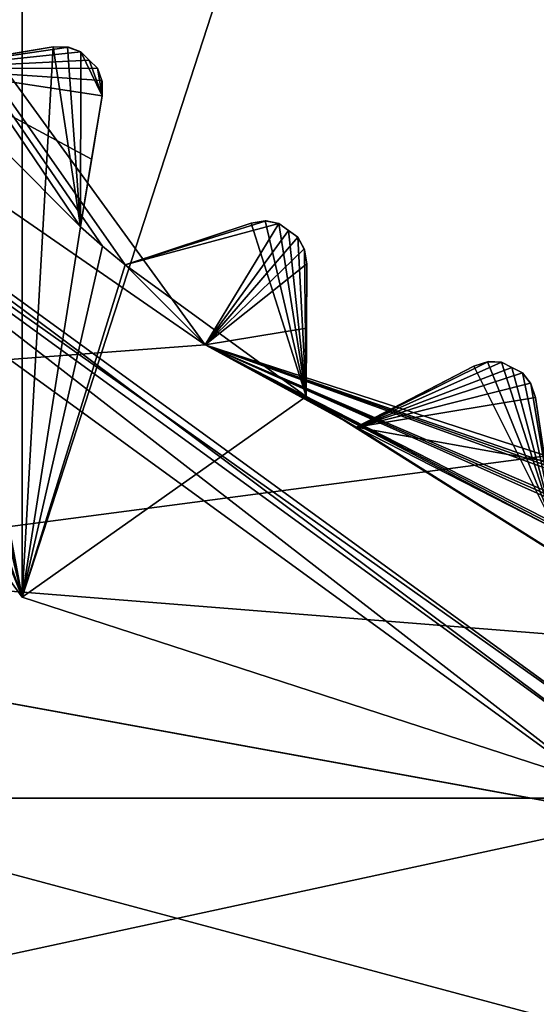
# Model space of a CAD drawing. Header units: millimetres. Extents: x -114 to 114, y -48 to 36.
# Tile 230 of 256: x 66.08 to 67.91, y -7.5 to -4.03. Entities that reach past the tile are written whole.
import ezdxf

# ---------------------------------------------------------------- set-up
doc = ezdxf.new("R2010")
doc.units = ezdxf.units.MM
doc.header["$LTSCALE"] = 65.185185
for name, color, linetype in [('2', 7, 'CONTINUOUS'), ('2786', 7, 'CONTINUOUS'), ('2841', 7, 'CONTINUOUS'), ('3026', 7, 'CONTINUOUS'), ('3028', 7, 'CONTINUOUS'), ('3030', 7, 'CONTINUOUS'), ('3032', 7, 'CONTINUOUS'), ('3034', 7, 'CONTINUOUS'), ('3101', 7, 'CONTINUOUS'), ('3102', 7, 'CONTINUOUS'), ('3103', 7, 'CONTINUOUS'), ('3104', 7, 'CONTINUOUS'), ('3105', 7, 'CONTINUOUS'), ('3106', 7, 'CONTINUOUS'), ('3107', 7, 'CONTINUOUS'), ('3108', 7, 'CONTINUOUS'), ('3109', 7, 'CONTINUOUS'), ('3110', 7, 'CONTINUOUS'), ('3111', 7, 'CONTINUOUS'), ('3345', 7, 'CONTINUOUS'), ('3346', 7, 'CONTINUOUS'), ('3347', 7, 'CONTINUOUS'), ('3410', 7, 'CONTINUOUS'), ('3411', 7, 'CONTINUOUS'), ('3412', 7, 'CONTINUOUS'), ('77', 7, 'CONTINUOUS'), ('86', 7, 'CONTINUOUS'), ('88', 7, 'CONTINUOUS')]:
    doc.layers.add(name, color=color, linetype=linetype)

msp = doc.modelspace()

# ---------------------------------------------------------------- linework, layer by layer
at = {"layer": '2', "linetype": 'CONTINUOUS'}
for points in [[(-11.6345, -6.8483, 92.5), (113, -35, 92.5), (-9.8, 0, 92.5), (-11.6345, -6.8483, 92.5)], [(-9.8, 0, 92.5), (113, -35, 92.5), (21.2746, -6.8475, 92.5), (-9.8, 0, 92.5)], [(29.3258, -4.2309, 92.5), (113, -35, 92.5), (30.7, 0, 92.5), (29.3258, -4.2309, 92.5)], [(113, -35, 92.5), (68.2746, -6.8475, 92.5), (30.7, 0, 92.5), (113, -35, 92.5)], [(68.2746, -6.8475, 92.5), (64.6742, -4.2309, 92.5), (30.7, 0, 92.5), (68.2746, -6.8475, 92.5)], [(25.7254, -6.8475, 92.5), (113, -35, 92.5), (29.3258, -4.2309, 92.5), (25.7254, -6.8475, 92.5)], [(-16.6491, -11.8641, 92.5), (113, -35, 92.5), (-11.6345, -6.8483, 92.5), (-16.6491, -11.8641, 92.5)], [(21.2746, -6.8475, 92.5), (113, -35, 92.5), (25.7254, -6.8475, 92.5), (21.2746, -6.8475, 92.5)]]:
    msp.add_3dface(points, dxfattribs=at)
at = {"layer": '2786', "linetype": 'CONTINUOUS'}
for points in [[(-50.5, -32.5, 90), (64.6742, -4.2309, 90), (68.2746, -6.8475, 90), (-50.5, -32.5, 90)], [(110.5, -32.5, 90), (-50.5, -32.5, 90), (72.7254, -6.8475, 90), (110.5, -32.5, 90)], [(-50.5, -32.5, 90), (68.2746, -6.8475, 90), (72.7254, -6.8475, 90), (-50.5, -32.5, 90)]]:
    msp.add_3dface(points, dxfattribs=at)
at = {"layer": '2841', "linetype": 'CONTINUOUS'}
for points in [[(58.7666, -6.7772, 110), (83.588, -3.5082, 110), (57.412, -3.5082, 110), (58.7666, -6.7772, 110)], [(82.2334, -6.7772, 110), (83.588, -3.5082, 110), (58.7666, -6.7772, 110), (82.2334, -6.7772, 110)], [(60.9214, -9.584, 110), (82.2334, -6.7772, 110), (58.7666, -6.7772, 110), (60.9214, -9.584, 110)], [(80.0786, -9.584, 110), (82.2334, -6.7772, 110), (60.9214, -9.584, 110), (80.0786, -9.584, 110)]]:
    msp.add_3dface(points, dxfattribs=at)
at = {"layer": '3026', "linetype": 'CONTINUOUS'}
for points in [[(66.0917, 6.0677, 108), (70.5, 7.5, 108), (66.0917, -6.0677, 108), (66.0917, 6.0677, 108)], [(66.0917, -6.0677, 108), (70.5, 7.5, 108), (70.5, -7.5, 108), (66.0917, -6.0677, 108)], [(63.367, -2.3175, 108), (66.0917, 6.0677, 108), (66.0917, -6.0677, 108), (63.367, -2.3175, 108)]]:
    msp.add_3dface(points, dxfattribs=at)
at = {"layer": '3028', "linetype": 'CONTINUOUS'}
for points in [[(63.367, -2.3175, 106), (66.0917, -6.0677, 106), (64.5945, -2.3341, 106), (63.367, -2.3175, 106)], [(64.5945, -2.3341, 106), (66.0917, -6.0677, 106), (64.6334, -2.43, 106), (64.5945, -2.3341, 106)], [(64.6334, -2.43, 106), (66.0917, -6.0677, 106), (64.6738, -2.5254, 106), (64.6334, -2.43, 106)], [(64.6738, -2.5254, 106), (66.0917, -6.0677, 106), (65.0324, -3.2291, 106), (64.6738, -2.5254, 106)], [(65.0324, -3.2291, 106), (66.0917, -6.0677, 106), (65.0857, -3.3179, 106), (65.0324, -3.2291, 106)], [(65.0857, -3.3179, 106), (66.0917, -6.0677, 106), (65.1405, -3.4057, 106), (65.0857, -3.3179, 106)], [(65.1405, -3.4057, 106), (66.0917, -6.0677, 106), (65.6048, -4.0447, 106), (65.1405, -3.4057, 106)], [(65.6048, -4.0447, 106), (66.0917, -6.0677, 106), (65.6714, -4.124, 106), (65.6048, -4.0447, 106)], [(65.6714, -4.124, 106), (66.0917, -6.0677, 106), (65.7393, -4.2022, 106), (65.6714, -4.124, 106)], [(65.7393, -4.2022, 106), (66.0917, -6.0677, 106), (66.2017, -4.1258, 106), (65.7393, -4.2022, 106)], [(66.2017, -4.1258, 106), (66.0917, -6.0677, 106), (66.2978, -4.7607, 106), (66.2017, -4.1258, 106)], [(66.2519, -4.126, 106), (66.2017, -4.1258, 106), (66.2978, -4.7607, 106), (66.2519, -4.126, 106)], [(66.2991, -4.1427, 106), (66.2519, -4.126, 106), (66.2978, -4.7607, 106), (66.2991, -4.1427, 106)], [(66.3742, -4.2983, 106), (66.2991, -4.1427, 106), (66.2978, -4.7607, 106), (66.3742, -4.2983, 106)], [(66.3281, -4.1719, 106), (66.2991, -4.1427, 106), (66.3742, -4.2983, 106), (66.3281, -4.1719, 106)], [(66.3573, -4.2009, 106), (66.3281, -4.1719, 106), (66.3742, -4.2983, 106), (66.3573, -4.2009, 106)], [(66.374, -4.2481, 106), (66.3573, -4.2009, 106), (66.3742, -4.2983, 106), (66.374, -4.2481, 106)], [(66.9001, -4.7474, 106), (66.4553, -4.8952, 106), (67.0943, -5.3595, 106), (66.9001, -4.7474, 106)], [(66.9496, -4.7398, 106), (66.9001, -4.7474, 106), (67.0943, -5.3595, 106), (66.9496, -4.7398, 106)], [(66.9988, -4.7489, 106), (66.9496, -4.7398, 106), (67.0943, -5.3595, 106), (66.9988, -4.7489, 106)], [(67.0321, -4.7732, 106), (66.9988, -4.7489, 106), (67.0943, -5.3595, 106), (67.0321, -4.7732, 106)], [(66.2978, -4.7607, 106), (66.0917, -6.0677, 106), (66.376, -4.8286, 106), (66.2978, -4.7607, 106)], [(67.0655, -4.7973, 106), (67.0321, -4.7732, 106), (67.0943, -5.3595, 106), (67.0655, -4.7973, 106)], [(66.376, -4.8286, 106), (66.0917, -6.0677, 106), (66.4553, -4.8952, 106), (66.376, -4.8286, 106)], [(67.0893, -4.8413, 106), (67.0655, -4.7973, 106), (67.0943, -5.3595, 106), (67.0893, -4.8413, 106)], [(67.0974, -4.8908, 106), (67.0893, -4.8413, 106), (67.0943, -5.3595, 106), (67.0974, -4.8908, 106)], [(66.4553, -4.8952, 106), (66.0917, -6.0677, 106), (67.0943, -5.3595, 106), (66.4553, -4.8952, 106)], [(67.7348, -5.2368, 106), (67.6871, -5.2521, 106), (67.9746, -5.8262, 106), (67.7348, -5.2368, 106)], [(67.7848, -5.2381, 106), (67.7348, -5.2368, 106), (67.9746, -5.8262, 106), (67.7848, -5.2381, 106)], [(67.8215, -5.2569, 106), (67.7848, -5.2381, 106), (67.9746, -5.8262, 106), (67.8215, -5.2569, 106)], [(67.6871, -5.2521, 106), (67.2709, -5.4676, 106), (67.9746, -5.8262, 106), (67.6871, -5.2521, 106)], [(67.8582, -5.2755, 106), (67.8215, -5.2569, 106), (67.9746, -5.8262, 106), (67.8582, -5.2755, 106)], [(67.8887, -5.3153, 106), (67.8582, -5.2755, 106), (67.9746, -5.8262, 106), (67.8887, -5.3153, 106)], [(67.9043, -5.3628, 106), (67.8887, -5.3153, 106), (67.9746, -5.8262, 106), (67.9043, -5.3628, 106)], [(66.0917, -6.0677, 106), (70.5, -7.5, 106), (67.0943, -5.3595, 106), (66.0917, -6.0677, 106)], [(67.0943, -5.3595, 106), (70.5, -7.5, 106), (67.1821, -5.4143, 106), (67.0943, -5.3595, 106)], [(67.1821, -5.4143, 106), (70.5, -7.5, 106), (67.2709, -5.4676, 106), (67.1821, -5.4143, 106)], [(67.2709, -5.4676, 106), (70.5, -7.5, 106), (67.9746, -5.8262, 106), (67.2709, -5.4676, 106)]]:
    msp.add_3dface(points, dxfattribs=at)
at = {"layer": '3030', "linetype": 'CONTINUOUS'}
for points in [[(60.7572, -5.625, 93.5), (59.25, 0, 93.5), (66.7381, -5.1776, 93.5), (60.7572, -5.625, 93.5)], [(66.7381, -5.1776, 93.5), (59.25, 0, 93.5), (64.4132, -1.9776, 93.5), (66.7381, -5.1776, 93.5)], [(70.5, -6.4, 93.5), (60.7572, -5.625, 93.5), (66.7381, -5.1776, 93.5), (70.5, -6.4, 93.5)], [(64.8751, -9.7428, 93.5), (60.7572, -5.625, 93.5), (76.1249, -9.7428, 93.5), (64.8751, -9.7428, 93.5)], [(76.1249, -9.7428, 93.5), (60.7572, -5.625, 93.5), (70.5, -6.4, 93.5), (76.1249, -9.7428, 93.5)]]:
    msp.add_3dface(points, dxfattribs=at)
at = {"layer": '3032', "linetype": 'CONTINUOUS'}
for points in [[(63.367, -2.3175, 108), (66.0917, -6.0677, 108), (63.367, -2.3175, 106), (63.367, -2.3175, 108)], [(66.0917, -6.0677, 108), (66.0917, -6.0677, 106), (63.367, -2.3175, 106), (66.0917, -6.0677, 108)], [(66.0917, -6.0677, 108), (70.5, -7.5, 108), (66.0917, -6.0677, 106), (66.0917, -6.0677, 108)], [(70.5, -7.5, 108), (70.5, -7.5, 106), (66.0917, -6.0677, 106), (70.5, -7.5, 108)]]:
    msp.add_3dface(points, dxfattribs=at)
at = {"layer": '3034', "linetype": 'CONTINUOUS'}
for points in [[(66.7381, -5.1776, 93.5), (64.4132, -1.9776, 93.5), (66.4553, -4.8952, 93.55), (66.7381, -5.1776, 93.5)], [(66.4553, -4.8952, 93.55), (64.4132, -1.9776, 93.5), (66.376, -4.8286, 93.55), (66.4553, -4.8952, 93.55)], [(66.376, -4.8286, 93.55), (64.4132, -1.9776, 93.5), (66.2978, -4.7607, 93.55), (66.376, -4.8286, 93.55)], [(66.2978, -4.7607, 93.55), (64.4132, -1.9776, 93.5), (65.7393, -4.2022, 93.55), (66.2978, -4.7607, 93.55)], [(66.2017, -4.1258, 93.942), (66.2553, -4.1267, 93.9799), (65.7393, -4.2022, 93.55), (66.2017, -4.1258, 93.942)], [(65.9778, -4.1628, 93.7535), (66.2017, -4.1258, 93.942), (65.7393, -4.2022, 93.55), (65.9778, -4.1628, 93.7535)], [(66.2553, -4.1267, 93.9799), (66.2991, -4.1427, 94), (65.7393, -4.2022, 93.55), (66.2553, -4.1267, 93.9799)], [(66.2991, -4.1427, 94), (66.3281, -4.1719, 94), (65.7393, -4.2022, 93.55), (66.2991, -4.1427, 94)], [(66.3281, -4.1719, 94), (66.3573, -4.2009, 94), (65.7393, -4.2022, 93.55), (66.3281, -4.1719, 94)], [(66.3573, -4.2009, 94), (66.3733, -4.2448, 93.9799), (65.7393, -4.2022, 93.55), (66.3573, -4.2009, 94)], [(66.3372, -4.5221, 93.7536), (66.2978, -4.7607, 93.55), (65.7393, -4.2022, 93.55), (66.3372, -4.5221, 93.7536)], [(66.3742, -4.2983, 93.942), (66.3372, -4.5221, 93.7536), (65.7393, -4.2022, 93.55), (66.3742, -4.2983, 93.942)], [(66.3733, -4.2448, 93.9799), (66.3742, -4.2983, 93.942), (65.7393, -4.2022, 93.55), (66.3733, -4.2448, 93.9799)], [(66.9531, -4.7399, 93.9799), (66.9988, -4.7489, 94), (66.4553, -4.8952, 93.55), (66.9531, -4.7399, 93.9799)], [(66.9001, -4.7474, 93.942), (66.9531, -4.7399, 93.9799), (66.4553, -4.8952, 93.55), (66.9001, -4.7474, 93.942)], [(66.6847, -4.819, 93.7535), (66.9001, -4.7474, 93.942), (66.4553, -4.8952, 93.55), (66.6847, -4.819, 93.7535)], [(66.9988, -4.7489, 94), (66.7381, -5.1776, 93.5), (66.4553, -4.8952, 93.55), (66.9988, -4.7489, 94)], [(67.0321, -4.7732, 94), (66.7381, -5.1776, 93.5), (66.9988, -4.7489, 94), (67.0321, -4.7732, 94)], [(67.0655, -4.7973, 94), (66.7381, -5.1776, 93.5), (67.0321, -4.7732, 94), (67.0655, -4.7973, 94)], [(67.0882, -4.838, 93.9799), (66.7381, -5.1776, 93.5), (67.0655, -4.7973, 94), (67.0882, -4.838, 93.9799)], [(67.0974, -4.8908, 93.942), (66.7381, -5.1776, 93.5), (67.0882, -4.838, 93.9799), (67.0974, -4.8908, 93.942)], [(67.0959, -5.1177, 93.7536), (66.7381, -5.1776, 93.5), (67.0974, -4.8908, 93.942), (67.0959, -5.1177, 93.7536)], [(67.0943, -5.3595, 93.55), (66.7381, -5.1776, 93.5), (67.0959, -5.1177, 93.7536), (67.0943, -5.3595, 93.55)], [(70.5, -6.4, 93.5), (66.7381, -5.1776, 93.5), (70.1051, -6.3377, 93.55), (70.5, -6.4, 93.5)], [(70.1051, -6.3377, 93.55), (66.7381, -5.1776, 93.5), (70.0018, -6.3304, 93.55), (70.1051, -6.3377, 93.55)], [(70.0018, -6.3304, 93.55), (66.7381, -5.1776, 93.5), (69.8986, -6.3215, 93.55), (70.0018, -6.3304, 93.55)], [(69.8986, -6.3215, 93.55), (66.7381, -5.1776, 93.5), (69.1185, -6.1979, 93.55), (69.8986, -6.3215, 93.55)], [(69.1185, -6.1979, 93.55), (66.7381, -5.1776, 93.5), (69.0176, -6.1745, 93.55), (69.1185, -6.1979, 93.55)], [(69.0176, -6.1745, 93.55), (66.7381, -5.1776, 93.5), (68.9171, -6.1496, 93.55), (69.0176, -6.1745, 93.55)], [(68.9171, -6.1496, 93.55), (66.7381, -5.1776, 93.5), (68.1659, -5.9055, 93.55), (68.9171, -6.1496, 93.55)], [(68.1659, -5.9055, 93.55), (66.7381, -5.1776, 93.5), (68.07, -5.8666, 93.55), (68.1659, -5.9055, 93.55)], [(68.07, -5.8666, 93.55), (66.7381, -5.1776, 93.5), (67.9746, -5.8262, 93.55), (68.07, -5.8666, 93.55)], [(67.9746, -5.8262, 93.55), (66.7381, -5.1776, 93.5), (67.2709, -5.4676, 93.55), (67.9746, -5.8262, 93.55)], [(67.2709, -5.4676, 93.55), (66.7381, -5.1776, 93.5), (67.1821, -5.4143, 93.55), (67.2709, -5.4676, 93.55)], [(67.1821, -5.4143, 93.55), (66.7381, -5.1776, 93.5), (67.0943, -5.3595, 93.55), (67.1821, -5.4143, 93.55)], [(67.7382, -5.2364, 93.9799), (67.7848, -5.2381, 94), (67.2709, -5.4676, 93.55), (67.7382, -5.2364, 93.9799)], [(67.6871, -5.2521, 93.942), (67.7382, -5.2364, 93.9799), (67.2709, -5.4676, 93.55), (67.6871, -5.2521, 93.942)], [(67.7848, -5.2381, 94), (67.8215, -5.2569, 94), (67.2709, -5.4676, 93.55), (67.7848, -5.2381, 94)], [(67.4855, -5.3565, 93.7535), (67.6871, -5.2521, 93.942), (67.2709, -5.4676, 93.55), (67.4855, -5.3565, 93.7535)], [(67.8215, -5.2569, 94), (67.8582, -5.2755, 94), (67.2709, -5.4676, 93.55), (67.8215, -5.2569, 94)], [(67.8582, -5.2755, 94), (67.887, -5.3122, 93.9799), (67.2709, -5.4676, 93.55), (67.8582, -5.2755, 94)], [(67.887, -5.3122, 93.9799), (67.9043, -5.3628, 93.942), (67.2709, -5.4676, 93.55), (67.887, -5.3122, 93.9799)], [(67.9043, -5.3628, 93.942), (67.9384, -5.5872, 93.7536), (67.2709, -5.4676, 93.55), (67.9043, -5.3628, 93.942)], [(67.9384, -5.5872, 93.7536), (67.9746, -5.8262, 93.55), (67.2709, -5.4676, 93.55), (67.9384, -5.5872, 93.7536)]]:
    msp.add_3dface(points, dxfattribs=at)
at = {"layer": '3101', "linetype": 'CONTINUOUS'}
for points in [[(67.9043, -5.3628, 106), (67.9746, -5.8262, 106), (67.9746, -5.8262, 93.55), (67.9043, -5.3628, 106)], [(67.9043, -5.3628, 106), (67.9746, -5.8262, 93.55), (67.9384, -5.5872, 93.7536), (67.9043, -5.3628, 106)], [(67.9043, -5.3628, 106), (67.9384, -5.5872, 93.7536), (67.9043, -5.3628, 93.942), (67.9043, -5.3628, 106)]]:
    msp.add_3dface(points, dxfattribs=at)
at = {"layer": '3102', "linetype": 'CONTINUOUS'}
for points in [[(67.7348, -5.2368, 106), (67.7382, -5.2364, 93.9799), (67.6871, -5.2521, 93.942), (67.7348, -5.2368, 106)], [(67.6871, -5.2521, 106), (67.7348, -5.2368, 106), (67.6871, -5.2521, 93.942), (67.6871, -5.2521, 106)], [(67.7348, -5.2368, 106), (67.7848, -5.2381, 106), (67.7382, -5.2364, 93.9799), (67.7348, -5.2368, 106)], [(67.7848, -5.2381, 106), (67.7848, -5.2381, 94), (67.7382, -5.2364, 93.9799), (67.7848, -5.2381, 106)]]:
    msp.add_3dface(points, dxfattribs=at)
at = {"layer": '3103', "linetype": 'CONTINUOUS'}
for points in [[(67.2709, -5.4676, 106), (67.6871, -5.2521, 106), (67.6871, -5.2521, 93.942), (67.2709, -5.4676, 106)], [(67.2709, -5.4676, 106), (67.6871, -5.2521, 93.942), (67.4855, -5.3565, 93.7535), (67.2709, -5.4676, 106)], [(67.2709, -5.4676, 106), (67.4855, -5.3565, 93.7535), (67.2709, -5.4676, 93.55), (67.2709, -5.4676, 106)]]:
    msp.add_3dface(points, dxfattribs=at)
at = {"layer": '3104', "linetype": 'CONTINUOUS'}
for points in [[(67.0943, -5.3595, 106), (67.1821, -5.4143, 106), (67.0943, -5.3595, 93.55), (67.0943, -5.3595, 106)], [(67.1821, -5.4143, 106), (67.1821, -5.4143, 93.55), (67.0943, -5.3595, 93.55), (67.1821, -5.4143, 106)], [(67.1821, -5.4143, 106), (67.2709, -5.4676, 106), (67.1821, -5.4143, 93.55), (67.1821, -5.4143, 106)], [(67.2709, -5.4676, 106), (67.2709, -5.4676, 93.55), (67.1821, -5.4143, 93.55), (67.2709, -5.4676, 106)]]:
    msp.add_3dface(points, dxfattribs=at)
at = {"layer": '3105', "linetype": 'CONTINUOUS'}
for points in [[(67.0974, -4.8908, 106), (67.0943, -5.3595, 106), (67.0943, -5.3595, 93.55), (67.0974, -4.8908, 106)], [(67.0974, -4.8908, 106), (67.0943, -5.3595, 93.55), (67.0959, -5.1177, 93.7536), (67.0974, -4.8908, 106)], [(67.0974, -4.8908, 106), (67.0959, -5.1177, 93.7536), (67.0974, -4.8908, 93.942), (67.0974, -4.8908, 106)]]:
    msp.add_3dface(points, dxfattribs=at)
at = {"layer": '3106', "linetype": 'CONTINUOUS'}
for points in [[(66.9001, -4.7474, 106), (66.9496, -4.7398, 106), (66.9001, -4.7474, 93.942), (66.9001, -4.7474, 106)], [(66.9496, -4.7398, 106), (66.9531, -4.7399, 93.9799), (66.9001, -4.7474, 93.942), (66.9496, -4.7398, 106)], [(66.9496, -4.7398, 106), (66.9988, -4.7489, 106), (66.9531, -4.7399, 93.9799), (66.9496, -4.7398, 106)], [(66.9988, -4.7489, 106), (66.9988, -4.7489, 94), (66.9531, -4.7399, 93.9799), (66.9988, -4.7489, 106)]]:
    msp.add_3dface(points, dxfattribs=at)
at = {"layer": '3107', "linetype": 'CONTINUOUS'}
for points in [[(66.4553, -4.8952, 106), (66.9001, -4.7474, 106), (66.9001, -4.7474, 93.942), (66.4553, -4.8952, 106)], [(66.4553, -4.8952, 106), (66.9001, -4.7474, 93.942), (66.6847, -4.819, 93.7535), (66.4553, -4.8952, 106)], [(66.4553, -4.8952, 106), (66.6847, -4.819, 93.7535), (66.4553, -4.8952, 93.55), (66.4553, -4.8952, 106)]]:
    msp.add_3dface(points, dxfattribs=at)
at = {"layer": '3108', "linetype": 'CONTINUOUS'}
for points in [[(66.2978, -4.7607, 106), (66.376, -4.8286, 106), (66.2978, -4.7607, 93.55), (66.2978, -4.7607, 106)], [(66.376, -4.8286, 106), (66.376, -4.8286, 93.55), (66.2978, -4.7607, 93.55), (66.376, -4.8286, 106)], [(66.376, -4.8286, 106), (66.4553, -4.8952, 106), (66.376, -4.8286, 93.55), (66.376, -4.8286, 106)], [(66.4553, -4.8952, 106), (66.4553, -4.8952, 93.55), (66.376, -4.8286, 93.55), (66.4553, -4.8952, 106)]]:
    msp.add_3dface(points, dxfattribs=at)
at = {"layer": '3109', "linetype": 'CONTINUOUS'}
for points in [[(66.3742, -4.2983, 106), (66.2978, -4.7607, 106), (66.2978, -4.7607, 93.55), (66.3742, -4.2983, 106)], [(66.3742, -4.2983, 106), (66.2978, -4.7607, 93.55), (66.3372, -4.5221, 93.7536), (66.3742, -4.2983, 106)], [(66.3742, -4.2983, 106), (66.3372, -4.5221, 93.7536), (66.3742, -4.2983, 93.942), (66.3742, -4.2983, 106)]]:
    msp.add_3dface(points, dxfattribs=at)
at = {"layer": '3110', "linetype": 'CONTINUOUS'}
for points in [[(66.2017, -4.1258, 106), (66.2519, -4.126, 106), (66.2017, -4.1258, 93.942), (66.2017, -4.1258, 106)], [(66.2519, -4.126, 106), (66.2553, -4.1267, 93.9799), (66.2017, -4.1258, 93.942), (66.2519, -4.126, 106)], [(66.2519, -4.126, 106), (66.2991, -4.1427, 106), (66.2553, -4.1267, 93.9799), (66.2519, -4.126, 106)], [(66.2991, -4.1427, 106), (66.2991, -4.1427, 94), (66.2553, -4.1267, 93.9799), (66.2991, -4.1427, 106)]]:
    msp.add_3dface(points, dxfattribs=at)
at = {"layer": '3111', "linetype": 'CONTINUOUS'}
for points in [[(65.7393, -4.2022, 106), (66.2017, -4.1258, 106), (66.2017, -4.1258, 93.942), (65.7393, -4.2022, 106)], [(65.7393, -4.2022, 106), (66.2017, -4.1258, 93.942), (65.9778, -4.1628, 93.7535), (65.7393, -4.2022, 106)]]:
    msp.add_3dface(points, dxfattribs=at)
at = {"layer": '3345', "linetype": 'CONTINUOUS'}
for points in [[(67.7848, -5.2381, 106), (67.8215, -5.2569, 106), (67.7848, -5.2381, 94), (67.7848, -5.2381, 106)], [(67.8215, -5.2569, 106), (67.8215, -5.2569, 94), (67.7848, -5.2381, 94), (67.8215, -5.2569, 106)], [(67.8215, -5.2569, 106), (67.8582, -5.2755, 106), (67.8215, -5.2569, 94), (67.8215, -5.2569, 106)], [(67.8582, -5.2755, 106), (67.8582, -5.2755, 94), (67.8215, -5.2569, 94), (67.8582, -5.2755, 106)]]:
    msp.add_3dface(points, dxfattribs=at)
at = {"layer": '3346', "linetype": 'CONTINUOUS'}
for points in [[(66.9988, -4.7489, 106), (67.0321, -4.7732, 106), (66.9988, -4.7489, 94), (66.9988, -4.7489, 106)], [(67.0321, -4.7732, 106), (67.0321, -4.7732, 94), (66.9988, -4.7489, 94), (67.0321, -4.7732, 106)], [(67.0321, -4.7732, 106), (67.0655, -4.7973, 106), (67.0321, -4.7732, 94), (67.0321, -4.7732, 106)], [(67.0655, -4.7973, 106), (67.0655, -4.7973, 94), (67.0321, -4.7732, 94), (67.0655, -4.7973, 106)]]:
    msp.add_3dface(points, dxfattribs=at)
at = {"layer": '3347', "linetype": 'CONTINUOUS'}
for points in [[(66.2991, -4.1427, 106), (66.3281, -4.1719, 106), (66.2991, -4.1427, 94), (66.2991, -4.1427, 106)], [(66.3281, -4.1719, 106), (66.3281, -4.1719, 94), (66.2991, -4.1427, 94), (66.3281, -4.1719, 106)], [(66.3281, -4.1719, 106), (66.3573, -4.2009, 106), (66.3281, -4.1719, 94), (66.3281, -4.1719, 106)], [(66.3573, -4.2009, 106), (66.3573, -4.2009, 94), (66.3281, -4.1719, 94), (66.3573, -4.2009, 106)]]:
    msp.add_3dface(points, dxfattribs=at)
at = {"layer": '3410', "linetype": 'CONTINUOUS'}
for points in [[(67.8582, -5.2755, 106), (67.8887, -5.3153, 106), (67.8582, -5.2755, 94), (67.8582, -5.2755, 106)], [(67.8887, -5.3153, 106), (67.887, -5.3122, 93.9799), (67.8582, -5.2755, 94), (67.8887, -5.3153, 106)], [(67.8887, -5.3153, 106), (67.9043, -5.3628, 106), (67.887, -5.3122, 93.9799), (67.8887, -5.3153, 106)], [(67.9043, -5.3628, 106), (67.9043, -5.3628, 93.942), (67.887, -5.3122, 93.9799), (67.9043, -5.3628, 106)]]:
    msp.add_3dface(points, dxfattribs=at)
at = {"layer": '3411', "linetype": 'CONTINUOUS'}
for points in [[(67.0655, -4.7973, 106), (67.0893, -4.8413, 106), (67.0655, -4.7973, 94), (67.0655, -4.7973, 106)], [(67.0893, -4.8413, 106), (67.0882, -4.838, 93.9799), (67.0655, -4.7973, 94), (67.0893, -4.8413, 106)], [(67.0893, -4.8413, 106), (67.0974, -4.8908, 106), (67.0882, -4.838, 93.9799), (67.0893, -4.8413, 106)], [(67.0974, -4.8908, 106), (67.0974, -4.8908, 93.942), (67.0882, -4.838, 93.9799), (67.0974, -4.8908, 106)]]:
    msp.add_3dface(points, dxfattribs=at)
at = {"layer": '3412', "linetype": 'CONTINUOUS'}
for points in [[(66.3573, -4.2009, 106), (66.374, -4.2481, 106), (66.3573, -4.2009, 94), (66.3573, -4.2009, 106)], [(66.374, -4.2481, 106), (66.3733, -4.2448, 93.9799), (66.3573, -4.2009, 94), (66.374, -4.2481, 106)], [(66.374, -4.2481, 106), (66.3742, -4.2983, 106), (66.3733, -4.2448, 93.9799), (66.374, -4.2481, 106)], [(66.3742, -4.2983, 106), (66.3742, -4.2983, 93.942), (66.3733, -4.2448, 93.9799), (66.3742, -4.2983, 106)]]:
    msp.add_3dface(points, dxfattribs=at)
at = {"layer": '77', "linetype": 'CONTINUOUS'}
for points in [[(64.8369, -4.1145, 92.3), (68.3369, -6.6574, 92.3), (64.8369, -4.1145, 90.2), (64.8369, -4.1145, 92.3)], [(64.8369, -4.1145, 90.2), (68.3369, -6.6574, 92.3), (68.3369, -6.6574, 90.2), (64.8369, -4.1145, 90.2)]]:
    msp.add_3dface(points, dxfattribs=at)
at = {"layer": '86', "linetype": 'CONTINUOUS'}
for points in [[(64.8369, -4.1145, 92.3), (64.7895, -4.1489, 92.4414), (68.3188, -6.7131, 92.4414), (64.8369, -4.1145, 92.3)], [(68.3369, -6.6574, 92.3), (64.8369, -4.1145, 92.3), (68.3188, -6.7131, 92.4414), (68.3369, -6.6574, 92.3)], [(64.6742, -4.2309, 92.5), (68.2746, -6.8475, 92.5), (64.7895, -4.1489, 92.4414), (64.6742, -4.2309, 92.5)], [(64.7895, -4.1489, 92.4414), (68.2746, -6.8475, 92.5), (68.3188, -6.7131, 92.4414), (64.7895, -4.1489, 92.4414)]]:
    msp.add_3dface(points, dxfattribs=at)
at = {"layer": '88', "linetype": 'CONTINUOUS'}
for points in [[(64.8369, -4.1145, 90.2), (68.3369, -6.6574, 90.2), (64.7895, -4.1489, 90.0586), (64.8369, -4.1145, 90.2)], [(68.2746, -6.8475, 90), (64.6742, -4.2309, 90), (64.7895, -4.1489, 90.0586), (68.2746, -6.8475, 90)], [(68.3369, -6.6574, 90.2), (68.3188, -6.7131, 90.0586), (64.7895, -4.1489, 90.0586), (68.3369, -6.6574, 90.2)], [(68.3188, -6.7131, 90.0586), (68.2746, -6.8475, 90), (64.7895, -4.1489, 90.0586), (68.3188, -6.7131, 90.0586)]]:
    msp.add_3dface(points, dxfattribs=at)

doc.saveas('drawing.dxf')
